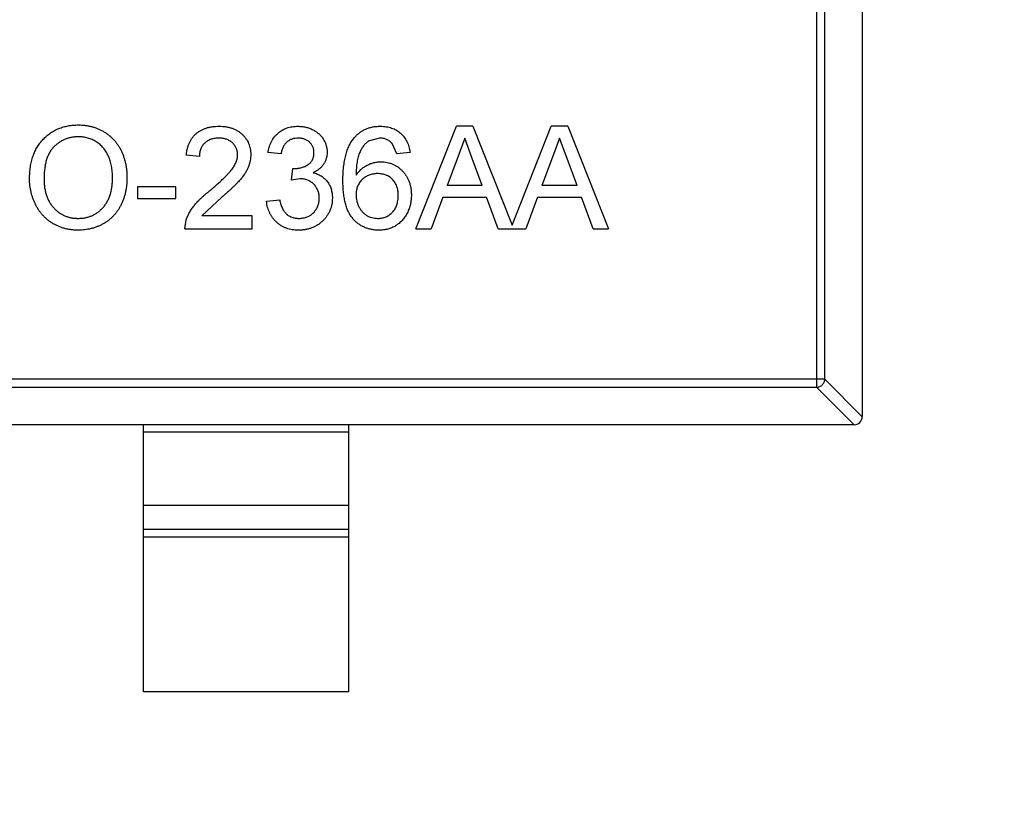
# Model space of a CAD drawing. Header units: millimetres. Extents: x -16 to 538, y -56 to 87.
# Tile 126 of 162: x 468.45 to 470.85, y 12.32 to 14.24. Entities that reach past the tile are written whole.
import ezdxf

# ---------------------------------------------------------------- set-up
doc = ezdxf.new("R2010")
doc.units = ezdxf.units.MM
doc.header["$LTSCALE"] = 1.21
doc.header["$MEASUREMENT"] = 0
doc.header["$PDMODE"] = 3
doc.header["$PDSIZE"] = 0.3125
doc.layers.get('0').update_dxf_attribs({"linetype": 'CONTINUOUS'})
doc.layers.get('DEFPOINTS').update_dxf_attribs({"linetype": 'CONTINUOUS'})
doc.layers.add('Dim', color=3, linetype='CONTINUOUS', lineweight=25)
doc.styles.get("Standard").update_dxf_attribs({"font": 'txt', "width": 0.8})
doc.dimstyles.get("Standard").update_dxf_attribs({"dimtxt": 0.15625, "dimasz": 0.1875, "dimexe": 0.125, "dimexo": 0.0625, "dimgap": 0.09, "dimtad": 0, "dimtih": 1, "dimtoh": 1, "dimzin": 4, "dimdsep": 46, "dimtxsty": 'STANDARD', "dimblk": '_FILLED', "dimblk1": '_FILLED', "dimblk2": '_FILLED', "dimcen": 0.09, "dimazin": 1, "dimtp": 0.01, "dimtm": 0.01, "dimtfac": 1, "dimtofl": 0, "dimtmove": 0, "dimatfit": 3, "dimldrblk": '_FILLED', "dimfxl": 1, "dimtolj": 1, "dimtzin": 4, "dimarcsym": 0})

# ---------------------------------------------------------------- blocks, each defined once
blk = doc.blocks.new('_FILLED')
at = {"color": 0, "linetype": 'ByBlock'}
blk.add_solid([(0, 0), (-1, 0.16667), (-1, -0.16667)], dxfattribs=at)
blk = doc.blocks.new('*D19')
at = {"color": 0, "linetype": 'ByBlock', "lineweight": -2}
for p, q in [((450.6432, 37.0225), (532.5397, 37.0225)), ((532.4147, 37.0225), (532.4147, 16.4209)), ((532.4147, -12.0275), (532.4147, 8.5742)), ((450.6432, -12.0275), (532.5397, -12.0275))]:
    blk.add_line(p, q, dxfattribs=at)
at = {"layer": 'DEFPOINTS', "color": 0, "linetype": 'ByBlock'}
for p in [(450.5807, 37.0225), (450.5807, -12.0275)]:
    blk.add_point(p, dxfattribs=at)
at = {"color": 0, "linetype": 'ByBlock', "lineweight": -2, "xscale": 2.54, "yscale": 2.54, "zscale": 2.54}
for p, rotation in [((532.4147, 37.0225), 90), ((532.4147, -12.0275), 270)]:
    blk.add_blockref('_FILLED', p, dxfattribs=dict(at, rotation=rotation))
at = {"color": 0, "linetype": 'ByBlock', "lineweight": -2, "insert": (532.4147, 12.4975), "char_height": 2.5, "attachment_point": 5, "rotation": 90}
blk.add_mtext('\\A1;49.05', dxfattribs=at)

msp = doc.modelspace()

# ---------------------------------------------------------------- linework, layer by layer
at = {"color": 7, "linetype": 'Continuous'}
for p, q in [((470.5003, 14.9317), (470.5003, 13.2717)), ((470.3892, 14.8603), (470.3892, 13.3431)), ((470.4089, 13.3628), (470.4089, 14.8406)), ((469.4133, 13.7289), (469.5125, 13.9789)), ((469.5523, 13.9789), (469.5125, 13.9789)), ((469.5523, 13.9789), (469.6478, 13.7384)), ((469.6478, 13.7384), (469.7433, 13.9789)), ((469.7831, 13.9789), (469.7433, 13.9789)), ((469.7831, 13.9789), (469.8823, 13.7289)), ((469.3251, 13.9501), (469.2978, 13.9427)), ((469.3673, 13.9116), (469.3558, 13.9373)), ((469.5324, 13.9501), (469.5153, 13.9039)), ((469.5508, 13.9004), (469.5324, 13.9501)), ((469.7632, 13.9501), (469.7461, 13.9039)), ((469.7816, 13.9004), (469.7632, 13.9501)), ((468.8866, 13.9052), (468.8545, 13.9084)), ((469.0853, 13.9116), (469.0532, 13.9148)), ((469.3994, 13.9148), (469.3673, 13.9116)), ((469.5153, 13.9039), (469.4897, 13.8347)), ((469.7461, 13.9039), (469.7205, 13.8347)), ((469.5751, 13.8347), (469.5508, 13.9004)), ((469.8058, 13.8347), (469.7816, 13.9004)), ((469.1106, 13.8475), (469.1139, 13.8764)), ((469.1139, 13.8764), (469.1185, 13.876)), ((468.8289, 13.8315), (468.7359, 13.8315)), ((468.7359, 13.8315), (468.7359, 13.8026)), ((468.8289, 13.8026), (468.8289, 13.8315)), ((469.1314, 13.8509), (469.1106, 13.8475)), ((469.5751, 13.8347), (469.4897, 13.8347)), ((469.8058, 13.8347), (469.7205, 13.8347)), ((468.9422, 13.8074), (468.8925, 13.761)), ((468.7359, 13.8026), (468.8289, 13.8026)), ((469.05, 13.7962), (469.0821, 13.7994)), ((469.4791, 13.8059), (469.4507, 13.7289)), ((469.4791, 13.8059), (469.5857, 13.8059)), ((469.6141, 13.7289), (469.5857, 13.8059)), ((469.7099, 13.8059), (469.6814, 13.7289)), ((469.7099, 13.8059), (469.8165, 13.8059)), ((469.8449, 13.7289), (469.8165, 13.8059)), ((469.0148, 13.761), (468.8925, 13.761)), ((469.0148, 13.7289), (469.0148, 13.761)), ((468.8513, 13.7289), (468.8547, 13.7512)), ((468.8513, 13.7289), (469.0148, 13.7289)), ((469.4133, 13.7289), (469.4507, 13.7289)), ((469.6141, 13.7289), (469.6814, 13.7289)), ((469.8449, 13.7289), (469.8823, 13.7289)), ((470.4089, 13.3628), (467.5918, 13.3628)), ((470.4089, 13.3628), (470.5003, 13.2714)), ((467.6114, 13.3431), (470.3892, 13.3431)), ((470.4806, 13.2517), (470.3892, 13.3431)), ((470.4803, 13.2517), (467.5203, 13.2517)), ((468.7503, 12.6017), (468.7503, 13.2517)), ((469.2503, 13.2339), (468.7503, 13.2339)), ((469.2503, 12.6017), (469.2503, 13.2517)), ((468.7503, 13.0557), (469.2503, 13.0557)), ((468.7503, 12.9977), (469.2503, 12.9977)), ((469.2503, 12.9779), (468.7503, 12.9779)), ((469.2503, 12.6017), (468.7503, 12.6017))]:
    msp.add_line(p, q, dxfattribs=at)
msp.add_arc((470.4803, 13.2717), 0.02, 270, 0, dxfattribs=at)
for points, knots in [([(468.4731, 13.8506), (468.4732, 13.8556), (468.4734, 13.8654), (468.475, 13.8796), (468.4775, 13.893), (468.4812, 13.9055), (468.4858, 13.9173), (468.4915, 13.9282), (468.4983, 13.9382), (468.5061, 13.9474), (468.5147, 13.9555), (468.5239, 13.9627), (468.5338, 13.9687), (468.5442, 13.9736), (468.5553, 13.9775), (468.5669, 13.9801), (468.5792, 13.9818), (468.5876, 13.982), (468.5919, 13.9821)], [0, 0, 0, 0, 0.075226, 0.146575, 0.2145, 0.27953, 0.342403, 0.403496, 0.463762, 0.523864, 0.583252, 0.641302, 0.698898, 0.756295, 0.814628, 0.874325, 0.935783, 1, 1, 1, 1]), ([(468.5919, 13.9821), (468.5947, 13.9821), (468.6003, 13.982), (468.6086, 13.9812), (468.6166, 13.9799), (468.6245, 13.9781), (468.6322, 13.9758), (468.6396, 13.973), (468.6468, 13.9696), (468.6538, 13.9658), (468.6605, 13.9615), (468.6668, 13.9568), (468.6726, 13.9516), (468.6782, 13.9462), (468.6832, 13.9402), (468.6879, 13.9339), (468.6921, 13.9271), (468.6959, 13.92), (468.6993, 13.9126), (468.7022, 13.9048), (468.7047, 13.8969), (468.7068, 13.8887), (468.7083, 13.8802), (468.7095, 13.8716), (468.7101, 13.8626), (468.7102, 13.8566), (468.7103, 13.8535)], [0, 0, 0, 0, 0.043099, 0.085587, 0.126908, 0.167967, 0.20845, 0.249025, 0.289281, 0.33001, 0.370598, 0.410466, 0.450033, 0.489688, 0.529116, 0.569037, 0.609703, 0.650759, 0.692509, 0.734219, 0.776707, 0.819552, 0.863351, 0.907839, 0.953334, 1, 1, 1, 1]), ([(468.8545, 13.9084), (468.8549, 13.9112), (468.8555, 13.9166), (468.8571, 13.9245), (468.8593, 13.9318), (468.862, 13.9387), (468.8653, 13.945), (468.8691, 13.9509), (468.8736, 13.9562), (468.8785, 13.961), (468.884, 13.9652), (468.8899, 13.9689), (468.8963, 13.972), (468.9031, 13.9746), (468.9103, 13.9765), (468.9181, 13.9779), (468.9262, 13.9788), (468.9318, 13.9789), (468.9347, 13.9789)], [0, 0, 0, 0, 0.070675, 0.137493, 0.201473, 0.262869, 0.32255, 0.380737, 0.43822, 0.495487, 0.553484, 0.611346, 0.670644, 0.731587, 0.794183, 0.859445, 0.928208, 1, 1, 1, 1]), ([(468.9347, 13.9789), (468.9375, 13.9789), (468.9432, 13.9788), (468.9514, 13.9778), (468.9591, 13.9763), (468.9664, 13.9741), (468.9733, 13.9713), (468.9796, 13.9679), (468.9855, 13.9639), (468.9909, 13.9592), (468.9957, 13.9541), (469, 13.9487), (469.0035, 13.9429), (469.0066, 13.937), (469.0088, 13.9306), (469.0104, 13.924), (469.0114, 13.917), (469.0115, 13.9123), (469.0116, 13.9099)], [0, 0, 0, 0, 0.074712, 0.145539, 0.213339, 0.278615, 0.342094, 0.40389, 0.465063, 0.526577, 0.587328, 0.64638, 0.704345, 0.761672, 0.819418, 0.878039, 0.937796, 1, 1, 1, 1]), ([(469.0532, 13.9148), (469.0537, 13.9173), (469.0547, 13.9222), (469.0567, 13.9292), (469.0592, 13.9358), (469.0621, 13.9419), (469.0654, 13.9477), (469.0692, 13.9529), (469.0734, 13.9578), (469.078, 13.9622), (469.083, 13.9662), (469.0883, 13.9696), (469.094, 13.9725), (469.0999, 13.9748), (469.1061, 13.9767), (469.1126, 13.978), (469.1194, 13.9788), (469.124, 13.9789), (469.1264, 13.9789)], [0, 0, 0, 0, 0.071036, 0.139343, 0.204958, 0.268332, 0.330129, 0.390664, 0.450861, 0.510587, 0.570374, 0.629455, 0.687994, 0.747581, 0.807839, 0.870034, 0.93381, 1, 1, 1, 1]), ([(469.1264, 13.9789), (469.1296, 13.9788), (469.136, 13.9786), (469.1455, 13.977), (469.1545, 13.9743), (469.163, 13.9705), (469.1709, 13.9659), (469.1779, 13.9604), (469.1839, 13.9541), (469.1887, 13.947), (469.1926, 13.9395), (469.1955, 13.9317), (469.1972, 13.9236), (469.1974, 13.9181), (469.1975, 13.9154)], [0, 0, 0, 0, 0.092054, 0.181008, 0.26913, 0.357137, 0.443549, 0.526433, 0.607453, 0.688385, 0.767854, 0.845531, 0.922529, 1, 1, 1, 1]), ([(469.2632, 13.9505), (469.2652, 13.9528), (469.2692, 13.9573), (469.276, 13.9631), (469.2832, 13.968), (469.2911, 13.972), (469.2994, 13.9751), (469.3082, 13.9774), (469.3176, 13.9787), (469.324, 13.9788), (469.3272, 13.9789)], [0, 0, 0, 0, 0.125625, 0.247619, 0.368528, 0.488104, 0.609878, 0.735382, 0.864448, 1, 1, 1, 1]), ([(469.3272, 13.9789), (469.3297, 13.9789), (469.3345, 13.9788), (469.3415, 13.978), (469.3482, 13.9766), (469.3545, 13.9748), (469.3605, 13.9724), (469.3662, 13.9695), (469.3715, 13.966), (469.3765, 13.962), (469.381, 13.9575), (469.3851, 13.9526), (469.3887, 13.9473), (469.3919, 13.9416), (469.3945, 13.9355), (469.3967, 13.929), (469.3983, 13.9221), (469.399, 13.9173), (469.3994, 13.9148)], [0, 0, 0, 0, 0.068499, 0.134572, 0.198208, 0.259784, 0.319951, 0.379508, 0.438814, 0.498497, 0.558182, 0.617438, 0.677522, 0.737959, 0.80033, 0.86409, 0.930622, 1, 1, 1, 1]), ([(468.5921, 13.9533), (468.5892, 13.9532), (468.5837, 13.9531), (468.5755, 13.9519), (468.5677, 13.9501), (468.5601, 13.9475), (468.5529, 13.9441), (468.5459, 13.94), (468.5392, 13.9352), (468.5329, 13.9296), (468.527, 13.9232), (468.522, 13.9156), (468.5178, 13.9071), (468.5143, 13.8977), (468.5116, 13.8872), (468.5098, 13.8758), (468.5086, 13.8633), (468.5084, 13.8547), (468.5084, 13.8502)], [0, 0, 0, 0, 0.055943, 0.110382, 0.164048, 0.216759, 0.269601, 0.323009, 0.377581, 0.433449, 0.490922, 0.550625, 0.613117, 0.679861, 0.751358, 0.828261, 0.910795, 1, 1, 1, 1]), ([(468.675, 13.8538), (468.675, 13.8563), (468.675, 13.8611), (468.6744, 13.8682), (468.6737, 13.8752), (468.6726, 13.8819), (468.6711, 13.8883), (468.6695, 13.8945), (468.6674, 13.9005), (468.665, 13.9062), (468.6624, 13.9117), (468.6594, 13.9168), (468.6562, 13.9216), (468.6527, 13.9261), (468.6488, 13.9303), (468.6447, 13.9342), (468.6403, 13.9377), (468.6356, 13.941), (468.6307, 13.9439), (468.6256, 13.9464), (468.6204, 13.9486), (468.615, 13.9502), (468.6095, 13.9516), (468.6038, 13.9526), (468.598, 13.9532), (468.594, 13.9532), (468.5921, 13.9533)], [0, 0, 0, 0, 0.050852, 0.099752, 0.147438, 0.194086, 0.239171, 0.28334, 0.326577, 0.368936, 0.410572, 0.451051, 0.490877, 0.530044, 0.568937, 0.607578, 0.64642, 0.685679, 0.724799, 0.763513, 0.802173, 0.84074, 0.879649, 0.919071, 0.959098, 1, 1, 1, 1]), ([(469.2359, 13.846), (469.2359, 13.8489), (469.236, 13.8547), (469.2364, 13.8632), (469.2368, 13.8715), (469.2376, 13.8794), (469.2385, 13.887), (469.2398, 13.8943), (469.2411, 13.9013), (469.2427, 13.908), (469.2445, 13.9144), (469.2465, 13.9205), (469.2487, 13.9263), (469.2512, 13.9317), (469.2538, 13.9369), (469.2567, 13.9417), (469.2598, 13.9463), (469.2621, 13.9491), (469.2632, 13.9505)], [0, 0, 0, 0, 0.080034, 0.157854, 0.232564, 0.304731, 0.374384, 0.441663, 0.506048, 0.568692, 0.628715, 0.687238, 0.743227, 0.797567, 0.850239, 0.901629, 0.951067, 1, 1, 1, 1]), ([(468.934, 13.9501), (468.9322, 13.95), (468.9288, 13.95), (468.9238, 13.9494), (468.9191, 13.9485), (468.9147, 13.9472), (468.9105, 13.9455), (468.9066, 13.9434), (468.9029, 13.941), (468.8996, 13.9382), (468.8965, 13.9351), (468.8939, 13.9317), (468.8917, 13.928), (468.8898, 13.924), (468.8884, 13.9197), (468.8873, 13.9151), (468.8868, 13.9102), (468.8866, 13.9069), (468.8866, 13.9052)], [0, 0, 0, 0, 0.070696, 0.138358, 0.20337, 0.2657, 0.327256, 0.386512, 0.445858, 0.505173, 0.56378, 0.622343, 0.680824, 0.739795, 0.800801, 0.864239, 0.930631, 1, 1, 1, 1]), ([(468.9795, 13.9096), (468.9795, 13.911), (468.9794, 13.9138), (468.9788, 13.9178), (468.9779, 13.9217), (468.9764, 13.9254), (468.9747, 13.9289), (468.9725, 13.9323), (468.9699, 13.9354), (468.9669, 13.9384), (468.9637, 13.9412), (468.9601, 13.9435), (468.9564, 13.9456), (468.9524, 13.9473), (468.9481, 13.9485), (468.9436, 13.9494), (468.9388, 13.95), (468.9356, 13.95), (468.934, 13.9501)], [0, 0, 0, 0, 0.061762, 0.121174, 0.179421, 0.236843, 0.294322, 0.353191, 0.412721, 0.474522, 0.537057, 0.599591, 0.662367, 0.725246, 0.790316, 0.857724, 0.927232, 1, 1, 1, 1]), ([(469.1274, 13.9501), (469.1247, 13.95), (469.1195, 13.9498), (469.1121, 13.9479), (469.1054, 13.9449), (469.1004, 13.9413), (469.0969, 13.9379), (469.0944, 13.9351), (469.0923, 13.9319), (469.0904, 13.9284), (469.0887, 13.9246), (469.0873, 13.9206), (469.0861, 13.9162), (469.0856, 13.9132), (469.0853, 13.9116)], [0, 0, 0, 0, 0.127797, 0.246795, 0.362284, 0.477652, 0.536237, 0.59559, 0.656344, 0.719085, 0.784349, 0.852876, 0.924551, 1, 1, 1, 1]), ([(469.1654, 13.9143), (469.1654, 13.9156), (469.1654, 13.9181), (469.1648, 13.9217), (469.164, 13.9252), (469.1628, 13.9285), (469.1613, 13.9316), (469.1594, 13.9345), (469.1573, 13.9374), (469.1548, 13.94), (469.1521, 13.9424), (469.1491, 13.9444), (469.146, 13.9462), (469.1426, 13.9476), (469.1391, 13.9487), (469.1353, 13.9495), (469.1314, 13.95), (469.1287, 13.9501), (469.1274, 13.9501)], [0, 0, 0, 0, 0.065093, 0.127304, 0.188122, 0.247131, 0.306077, 0.365678, 0.426103, 0.487841, 0.550317, 0.611805, 0.672737, 0.734883, 0.79768, 0.862475, 0.929775, 1, 1, 1, 1]), ([(469.2978, 13.9427), (469.2957, 13.9409), (469.2915, 13.9374), (469.2859, 13.9308), (469.2809, 13.9232), (469.2772, 13.916), (469.2746, 13.9096), (469.2729, 13.9042), (469.2715, 13.8981), (469.2703, 13.8915), (469.2693, 13.8843), (469.2686, 13.8765), (469.2681, 13.8682), (469.268, 13.8624), (469.268, 13.8594)], [0, 0, 0, 0, 0.088609, 0.181893, 0.280787, 0.38702, 0.444107, 0.506454, 0.574396, 0.647656, 0.726426, 0.811458, 0.90278, 1, 1, 1, 1]), ([(469.3558, 13.9373), (469.3547, 13.9383), (469.3527, 13.9403), (469.3493, 13.9429), (469.3457, 13.9451), (469.3419, 13.9469), (469.338, 13.9484), (469.3339, 13.9494), (469.3296, 13.95), (469.3266, 13.95), (469.3251, 13.9501)], [0, 0, 0, 0, 0.128545, 0.252818, 0.375212, 0.497113, 0.618546, 0.742222, 0.869458, 1, 1, 1, 1]), ([(468.9123, 13.8224), (468.9155, 13.8251), (468.9217, 13.8303), (468.9305, 13.8381), (468.9385, 13.8453), (468.9456, 13.852), (468.9518, 13.8583), (468.9573, 13.864), (468.962, 13.8693), (468.9659, 13.8742), (468.9692, 13.8788), (468.9719, 13.8833), (468.9742, 13.8878), (468.9762, 13.8922), (468.9777, 13.8966), (468.9787, 13.901), (468.9794, 13.9053), (468.9795, 13.9082), (468.9795, 13.9096)], [0, 0, 0, 0, 0.11141, 0.214526, 0.309417, 0.396087, 0.474284, 0.544374, 0.60642, 0.660582, 0.709794, 0.756451, 0.800767, 0.843168, 0.884295, 0.923885, 0.962359, 1, 1, 1, 1]), ([(469.0116, 13.9099), (469.0115, 13.9074), (469.0114, 13.9025), (469.0103, 13.8951), (469.0085, 13.8878), (469.006, 13.8804), (469.0027, 13.8731), (468.9985, 13.8656), (468.9932, 13.8579), (468.9882, 13.8513), (468.9835, 13.8459), (468.9794, 13.8414), (468.9746, 13.8366), (468.9693, 13.8314), (468.9633, 13.8259), (468.9569, 13.82), (468.9497, 13.8138), (468.9448, 13.8095), (468.9422, 13.8074)], [0, 0, 0, 0, 0.057945, 0.116018, 0.174826, 0.234683, 0.296827, 0.364061, 0.436192, 0.51426, 0.556976, 0.604856, 0.657675, 0.715751, 0.77884, 0.847501, 0.921228, 1, 1, 1, 1]), ([(469.1185, 13.876), (469.1215, 13.8761), (469.1273, 13.8763), (469.1357, 13.8782), (469.1437, 13.8811), (469.1499, 13.8845), (469.1544, 13.8878), (469.1573, 13.8907), (469.1599, 13.8938), (469.1619, 13.8973), (469.1636, 13.9011), (469.1646, 13.9053), (469.1653, 13.9097), (469.1654, 13.9128), (469.1654, 13.9143)], [0, 0, 0, 0, 0.129789, 0.254605, 0.378435, 0.50292, 0.565018, 0.624848, 0.683448, 0.742765, 0.802757, 0.86522, 0.930779, 1, 1, 1, 1]), ([(469.1975, 13.9154), (469.1974, 13.9128), (469.1972, 13.9077), (469.1955, 13.9002), (469.1927, 13.8931), (469.189, 13.8863), (469.1842, 13.8801), (469.1782, 13.8746), (469.1713, 13.8697), (469.166, 13.8671), (469.1634, 13.8658)], [0, 0, 0, 0, 0.121951, 0.240787, 0.35855, 0.479066, 0.601519, 0.727551, 0.859932, 1, 1, 1, 1]), ([(469.268, 13.8594), (469.2699, 13.8621), (469.2736, 13.8673), (469.2801, 13.8741), (469.2872, 13.8798), (469.295, 13.8844), (469.3031, 13.888), (469.3115, 13.8905), (469.32, 13.8921), (469.3258, 13.8923), (469.3287, 13.8924)], [0, 0, 0, 0, 0.13549, 0.265229, 0.390778, 0.51542, 0.638317, 0.759642, 0.878902, 1, 1, 1, 1]), ([(469.3287, 13.8924), (469.3312, 13.8923), (469.3362, 13.8922), (469.3435, 13.8911), (469.3505, 13.8893), (469.3572, 13.8869), (469.3636, 13.8836), (469.3698, 13.8798), (469.3756, 13.8751), (469.3811, 13.8698), (469.3862, 13.864), (469.3906, 13.8577), (469.3943, 13.851), (469.3973, 13.8438), (469.3997, 13.8363), (469.4014, 13.8283), (469.4024, 13.8199), (469.4025, 13.8142), (469.4026, 13.8113)], [0, 0, 0, 0, 0.061347, 0.121203, 0.179863, 0.238152, 0.296252, 0.35519, 0.415676, 0.478379, 0.541524, 0.603977, 0.666513, 0.729491, 0.79371, 0.859736, 0.928449, 1, 1, 1, 1]), ([(469.1634, 13.8658), (469.1652, 13.8653), (469.1687, 13.8645), (469.1737, 13.8626), (469.1785, 13.8605), (469.183, 13.858), (469.1871, 13.8551), (469.191, 13.852), (469.1946, 13.8484), (469.1978, 13.8445), (469.2008, 13.8404), (469.2033, 13.836), (469.2055, 13.8313), (469.2073, 13.8264), (469.2086, 13.8212), (469.2096, 13.8157), (469.2102, 13.81), (469.2103, 13.8061), (469.2103, 13.8041)], [0, 0, 0, 0, 0.065828, 0.128938, 0.190858, 0.251186, 0.310974, 0.37005, 0.429672, 0.489507, 0.549975, 0.610075, 0.670915, 0.732909, 0.796711, 0.861825, 0.929892, 1, 1, 1, 1]), ([(469.3199, 13.8635), (469.3181, 13.8635), (469.3146, 13.8635), (469.3095, 13.8627), (469.3045, 13.8616), (469.2998, 13.8601), (469.2953, 13.8581), (469.291, 13.8556), (469.2869, 13.8526), (469.283, 13.8493), (469.2795, 13.8457), (469.2764, 13.8417), (469.2738, 13.8374), (469.2716, 13.8328), (469.27, 13.828), (469.2688, 13.8229), (469.2681, 13.8175), (469.268, 13.8138), (469.268, 13.8119)], [0, 0, 0, 0, 0.064812, 0.127718, 0.189086, 0.249562, 0.309738, 0.370215, 0.431085, 0.493911, 0.55657, 0.617553, 0.678119, 0.739063, 0.801665, 0.864956, 0.93089, 1, 1, 1, 1]), ([(469.3706, 13.8103), (469.3705, 13.8123), (469.3705, 13.8162), (469.3698, 13.8219), (469.3688, 13.8273), (469.3672, 13.8324), (469.3653, 13.8371), (469.363, 13.8415), (469.3602, 13.8456), (469.357, 13.8493), (469.3535, 13.8527), (469.3496, 13.8556), (469.3454, 13.8581), (469.3409, 13.8601), (469.3361, 13.8616), (469.3309, 13.8627), (469.3255, 13.8635), (469.3218, 13.8635), (469.3199, 13.8635)], [0, 0, 0, 0, 0.072229, 0.141252, 0.207439, 0.270245, 0.331238, 0.391254, 0.450152, 0.509008, 0.567734, 0.625726, 0.683708, 0.742407, 0.803094, 0.865865, 0.931379, 1, 1, 1, 1]), ([(468.5917, 13.7257), (468.5888, 13.7258), (468.5831, 13.7259), (468.5747, 13.7267), (468.5665, 13.728), (468.5586, 13.7298), (468.5508, 13.7322), (468.5433, 13.7352), (468.5361, 13.7386), (468.5291, 13.7425), (468.5224, 13.7469), (468.5161, 13.7517), (468.5103, 13.7569), (468.5049, 13.7626), (468.4998, 13.7685), (468.4952, 13.7749), (468.491, 13.7816), (468.4873, 13.7888), (468.4839, 13.7961), (468.4811, 13.8036), (468.4786, 13.8111), (468.4766, 13.8188), (468.475, 13.8266), (468.474, 13.8345), (468.4732, 13.8425), (468.4731, 13.8479), (468.4731, 13.8506)], [0, 0, 0, 0, 0.044697, 0.088534, 0.131409, 0.173814, 0.215715, 0.257247, 0.298848, 0.340604, 0.382029, 0.42297, 0.463632, 0.504048, 0.544591, 0.584964, 0.626265, 0.667979, 0.709943, 0.751382, 0.792619, 0.833948, 0.875008, 0.916446, 0.957907, 1, 1, 1, 1]), ([(468.5084, 13.8502), (468.5084, 13.8466), (468.5085, 13.8396), (468.5097, 13.8293), (468.5116, 13.8196), (468.5141, 13.8105), (468.5175, 13.802), (468.5215, 13.7941), (468.5264, 13.7868), (468.5319, 13.7801), (468.538, 13.7741), (468.5445, 13.7689), (468.5515, 13.7645), (468.5587, 13.7608), (468.5664, 13.758), (468.5745, 13.756), (468.5829, 13.7548), (468.5886, 13.7546), (468.5916, 13.7546)], [0, 0, 0, 0, 0.075964, 0.148125, 0.217201, 0.2833, 0.347202, 0.4093, 0.470426, 0.531588, 0.591739, 0.650258, 0.707303, 0.764208, 0.821148, 0.879119, 0.938423, 1, 1, 1, 1]), ([(468.5916, 13.7546), (468.5945, 13.7546), (468.6004, 13.7548), (468.6089, 13.756), (468.617, 13.7581), (468.6248, 13.7609), (468.6321, 13.7646), (468.6391, 13.769), (468.6455, 13.7743), (468.6517, 13.7803), (468.6572, 13.7872), (468.662, 13.7947), (468.666, 13.8029), (468.6694, 13.8117), (468.6719, 13.8213), (468.6737, 13.8316), (468.6749, 13.8425), (468.675, 13.8499), (468.675, 13.8538)], [0, 0, 0, 0, 0.061055, 0.119545, 0.176806, 0.232956, 0.288583, 0.344667, 0.401662, 0.46054, 0.520477, 0.581213, 0.643431, 0.707961, 0.775371, 0.846414, 0.921152, 1, 1, 1, 1]), ([(468.7103, 13.8535), (468.7102, 13.8504), (468.7101, 13.8443), (468.7094, 13.8352), (468.7082, 13.8264), (468.7066, 13.8178), (468.7044, 13.8095), (468.7018, 13.8014), (468.6987, 13.7936), (468.6952, 13.7861), (468.6912, 13.7789), (468.6868, 13.7721), (468.6819, 13.7658), (468.6768, 13.7599), (468.6711, 13.7544), (468.6651, 13.7495), (468.6587, 13.7449), (468.652, 13.7409), (468.6449, 13.7374), (468.6377, 13.7343), (468.6304, 13.7316), (468.6229, 13.7294), (468.6153, 13.7278), (468.6076, 13.7266), (468.5997, 13.7259), (468.5944, 13.7258), (468.5917, 13.7257)], [0, 0, 0, 0, 0.04756, 0.093962, 0.139112, 0.183626, 0.227457, 0.270703, 0.313611, 0.35626, 0.398366, 0.439557, 0.480045, 0.519888, 0.559658, 0.599421, 0.639208, 0.679668, 0.72002, 0.759859, 0.79956, 0.839199, 0.878956, 0.918794, 0.959083, 1, 1, 1, 1]), ([(469.1782, 13.8044), (469.1782, 13.8061), (469.1781, 13.8093), (469.1775, 13.814), (469.1765, 13.8186), (469.175, 13.8228), (469.1731, 13.8269), (469.1709, 13.8308), (469.1682, 13.8344), (469.1651, 13.8378), (469.1617, 13.8409), (469.158, 13.8436), (469.1541, 13.8458), (469.15, 13.8477), (469.1457, 13.8492), (469.1411, 13.8502), (469.1363, 13.8508), (469.133, 13.8509), (469.1314, 13.8509)], [0, 0, 0, 0, 0.067051, 0.13118, 0.193722, 0.254499, 0.314763, 0.375117, 0.436023, 0.498297, 0.560571, 0.621619, 0.681973, 0.742853, 0.804272, 0.867473, 0.932273, 1, 1, 1, 1]), ([(469.3236, 13.7257), (469.3204, 13.7258), (469.3142, 13.726), (469.3052, 13.7273), (469.2965, 13.7295), (469.2884, 13.7326), (469.2806, 13.7365), (469.2733, 13.7414), (469.2665, 13.7471), (469.2602, 13.7537), (469.2544, 13.7613), (469.2494, 13.7701), (469.2452, 13.78), (469.2418, 13.791), (469.2392, 13.8032), (469.2373, 13.8165), (469.2362, 13.8308), (469.236, 13.8408), (469.2359, 13.846)], [0, 0, 0, 0, 0.056157, 0.110133, 0.162537, 0.213912, 0.265146, 0.31651, 0.369179, 0.423123, 0.479276, 0.538691, 0.601978, 0.670125, 0.74365, 0.82281, 0.908261, 1, 1, 1, 1]), ([(468.8547, 13.7512), (468.8557, 13.7541), (468.8579, 13.7601), (468.8623, 13.7687), (468.8674, 13.7772), (468.8724, 13.7842), (468.877, 13.7897), (468.8809, 13.7941), (468.8851, 13.7985), (468.8898, 13.8031), (468.8949, 13.8078), (468.9003, 13.8126), (468.9061, 13.8175), (468.9102, 13.8208), (468.9123, 13.8224)], [0, 0, 0, 0, 0.100388, 0.204407, 0.310686, 0.422157, 0.480685, 0.543238, 0.6095, 0.679555, 0.753841, 0.831641, 0.913813, 1, 1, 1, 1]), ([(469.268, 13.8119), (469.2681, 13.8094), (469.2683, 13.8044), (469.2696, 13.797), (469.2718, 13.7898), (469.2749, 13.7828), (469.2786, 13.7764), (469.283, 13.7706), (469.2881, 13.7657), (469.2937, 13.7616), (469.2999, 13.7585), (469.3066, 13.7562), (469.3137, 13.7548), (469.3186, 13.7547), (469.3211, 13.7546)], [0, 0, 0, 0, 0.086177, 0.171222, 0.257573, 0.34515, 0.431508, 0.513644, 0.593539, 0.672806, 0.752058, 0.831493, 0.913823, 1, 1, 1, 1]), ([(469.3211, 13.7546), (469.3229, 13.7546), (469.3264, 13.7547), (469.3315, 13.7554), (469.3364, 13.7566), (469.341, 13.7582), (469.3454, 13.7604), (469.3495, 13.7629), (469.3533, 13.766), (469.3569, 13.7695), (469.3601, 13.7734), (469.3629, 13.7777), (469.3653, 13.7823), (469.3672, 13.7873), (469.3687, 13.7925), (469.3698, 13.7981), (469.3705, 13.8041), (469.3705, 13.8082), (469.3706, 13.8103)], [0, 0, 0, 0, 0.063965, 0.124854, 0.184383, 0.242748, 0.2999, 0.357059, 0.415719, 0.475258, 0.535508, 0.596291, 0.657728, 0.721052, 0.786261, 0.853834, 0.925318, 1, 1, 1, 1]), ([(469.4026, 13.8113), (469.4025, 13.8074), (469.4022, 13.7998), (469.4003, 13.7885), (469.3971, 13.7777), (469.3933, 13.7691), (469.3898, 13.7626), (469.3868, 13.758), (469.3836, 13.7537), (469.3803, 13.7496), (469.3766, 13.7459), (469.3727, 13.7424), (469.3686, 13.7393), (469.3642, 13.7364), (469.3597, 13.7339), (469.355, 13.7317), (469.3501, 13.7299), (469.3451, 13.7284), (469.3399, 13.7272), (469.3346, 13.7263), (469.3291, 13.7258), (469.3254, 13.7257), (469.3236, 13.7257)], [0, 0, 0, 0, 0.088899, 0.17544, 0.261633, 0.34801, 0.390819, 0.432814, 0.473776, 0.514166, 0.554107, 0.594121, 0.63362, 0.673585, 0.71348, 0.75336, 0.792891, 0.833007, 0.873643, 0.914893, 0.95695, 1, 1, 1, 1]), ([(469.1278, 13.7257), (469.1252, 13.7258), (469.12, 13.7259), (469.1125, 13.7269), (469.1052, 13.7283), (469.0983, 13.7305), (469.0918, 13.7332), (469.0856, 13.7367), (469.0797, 13.7407), (469.0743, 13.7453), (469.0692, 13.7504), (469.0647, 13.7558), (469.0609, 13.7617), (469.0575, 13.7679), (469.0547, 13.7745), (469.0526, 13.7814), (469.051, 13.7887), (469.0503, 13.7937), (469.05, 13.7962)], [0, 0, 0, 0, 0.067794, 0.133464, 0.196934, 0.258481, 0.319787, 0.380431, 0.44099, 0.502867, 0.564806, 0.625526, 0.685604, 0.746041, 0.807347, 0.869717, 0.93379, 1, 1, 1, 1]), ([(469.0821, 13.7994), (469.0825, 13.7975), (469.0833, 13.7938), (469.0849, 13.7885), (469.0866, 13.7835), (469.0887, 13.779), (469.0907, 13.7749), (469.0931, 13.7712), (469.0957, 13.7679), (469.0984, 13.7651), (469.1014, 13.7626), (469.1046, 13.7604), (469.1081, 13.7586), (469.1119, 13.7572), (469.1158, 13.756), (469.12, 13.7551), (469.1244, 13.7546), (469.1274, 13.7546), (469.129, 13.7546)], [0, 0, 0, 0, 0.082566, 0.15976, 0.233155, 0.301356, 0.365752, 0.426437, 0.484185, 0.539549, 0.593156, 0.647048, 0.701446, 0.757, 0.81384, 0.873058, 0.934963, 1, 1, 1, 1]), ([(469.2103, 13.8041), (469.2102, 13.8015), (469.2101, 13.7962), (469.209, 13.7884), (469.2071, 13.781), (469.2046, 13.7738), (469.2013, 13.7669), (469.1972, 13.7604), (469.1924, 13.7542), (469.187, 13.7484), (469.181, 13.7431), (469.1746, 13.7384), (469.1677, 13.7345), (469.1605, 13.7313), (469.1529, 13.7288), (469.1449, 13.727), (469.1365, 13.7259), (469.1307, 13.7258), (469.1278, 13.7257)], [0, 0, 0, 0, 0.063503, 0.124805, 0.18492, 0.244376, 0.303775, 0.364133, 0.425376, 0.488388, 0.551743, 0.61386, 0.67564, 0.737737, 0.800417, 0.864658, 0.930985, 1, 1, 1, 1]), ([(469.129, 13.7546), (469.1308, 13.7546), (469.1343, 13.7546), (469.1395, 13.7554), (469.1445, 13.7565), (469.1491, 13.7581), (469.1534, 13.7601), (469.1575, 13.7626), (469.1613, 13.7655), (469.1648, 13.7688), (469.168, 13.7725), (469.1707, 13.7764), (469.173, 13.7806), (469.175, 13.7849), (469.1764, 13.7895), (469.1775, 13.7943), (469.1781, 13.7993), (469.1782, 13.8027), (469.1782, 13.8044)], [0, 0, 0, 0, 0.069461, 0.135658, 0.19962, 0.261651, 0.322053, 0.38234, 0.443223, 0.50493, 0.56682, 0.6276, 0.687476, 0.747351, 0.808174, 0.870133, 0.933721, 1, 1, 1, 1]), ([(470.3892, 13.3431), (470.3917, 13.3432), (470.3968, 13.3444), (470.4033, 13.3488), (470.4077, 13.3552), (470.4088, 13.3603), (470.4089, 13.3628)], [0, 0, 0, 0, 0.249032, 0.5, 0.750968, 1, 1, 1, 1])]:
    msp.add_open_spline(points, degree=3, knots=knots, dxfattribs=at)

# ---------------------------------------------------------------- dimensions: what is measured, and where the dimension line sits
at = {"layer": 'Dim'}
dim = msp.add_linear_dim(base=(532.4147, -12.0275), p1=(450.5807, 37.0225), p2=(450.5807, -12.0275), angle=90, dimstyle='STANDARD', override={"dimtxt": 2.5, "dimasz": 2.54, "dimtih": 0, "dimtoh": 0, "dimzin": 0, "dimcen": 0.198, "dimadec": 0, "dimazin": 0, "dimtp": 0, "dimtm": 0, "dimtdec": 4, "dimtzin": 0}, dxfattribs=at)
dim.commit()
dim.dimension.update_dxf_attribs({"geometry": '*D19', "text_midpoint": (532.4147, 12.4975)})

doc.saveas('drawing.dxf')
